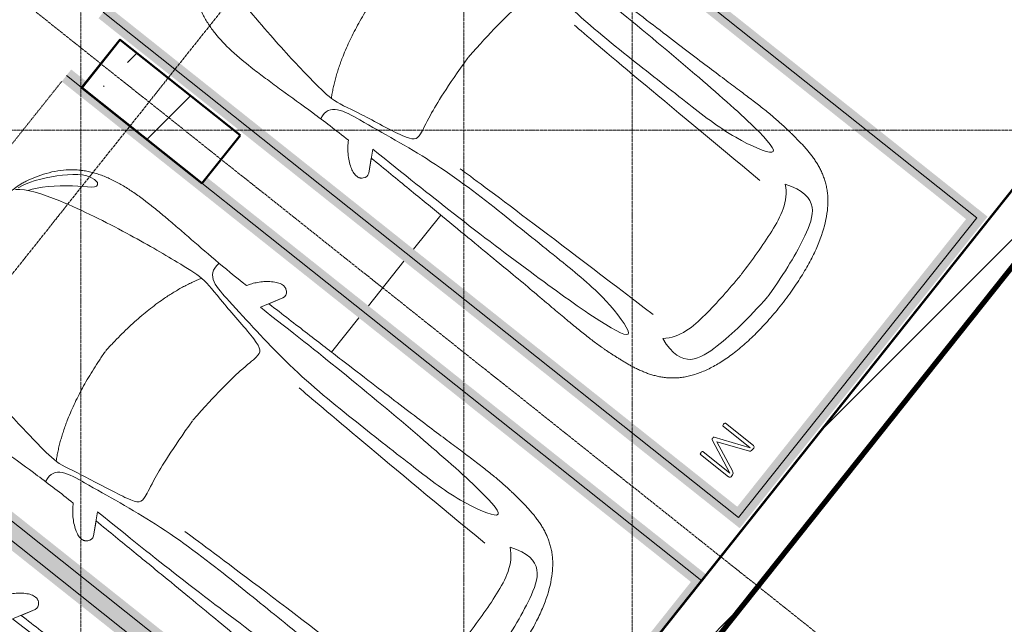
# Model space of a CAD drawing. Header units: millimetres. Extents: x -135639 to 224623, y -383017 to -59102.
# Tile 115 of 256: x 91794 to 98224, y -356843 to -352895. Entities that reach past the tile are written whole.
import ezdxf

# ---------------------------------------------------------------- set-up
doc = ezdxf.new("R2010")
doc.units = ezdxf.units.MM
for name, pattern in [('ADSK_Линия сетки', [25, 20, -2.5, 0, -2.5]), ('Линия сетки', [25, 20, -2.5, 0, -2.5]), ('Невидимые', [5, 3, -2]), ('Штрих_3_3_', [6, 3, -3])]:
    doc.linetypes.add(name, pattern=pattern)
for name, color, linetype, lineweight in [('A-000-M_MASS', 7, 'Continuous', 18), ('A-200-M_WALL', 7, 'Continuous', 18), ('A-200-M_WALL_EXT', 7, 'Continuous', 18), ('A-200-M_WALL_INT', 7, 'Continuous', 18), ('A-200-M_WALL_PAT', 7, 'Continuous', 40), ('C-953-M_PARKING', 7, 'Continuous', 18), ('C-953-MH_PARKING', 7, 'Невидимые', 18), ('S-160-M_FOUND', 7, 'Continuous', 18), ('S-280-M_COLUMN', 7, 'Continuous', 18), ('Z-030-M_GRID', 7, 'Continuous', 9)]:
    doc.layers.add(name, color=color, linetype=linetype, lineweight=lineweight)

# ---------------------------------------------------------------- blocks, each defined once
blk = doc.blocks.new('A_PAR_Parking - M-V12-B2_-11_400_')
at = {"layer": 'C-953-M_PARKING', "true_color": 0xf7f9fb}
blk.add_hatch(color=7, dxfattribs=at).paths.add_polyline_path([(1300, 2648), (-1300, 2648), (-1300, -2650), (-1200, -2650), (-1200, 2600), (1200, 2600), (1200, -2650), (1300, -2650), (1300, 1908.2)])
at = {"layer": 'A-000-M_MASS', "color": 253, "true_color": 0xaaaaaa}
for p in [(-853.2, -716.7), (-906.1, -687.4)]:
    blk.add_line(p, (-993.1, -639.1), dxfattribs=at)
blk.add_arc((-1010.2, -677.7), 42.2, 66.06953, 136.58163, dxfattribs=at)
for points, knots in [([(0, 2003.8), (-45, 2003.7), (-131.8, 2001.4), (-251.9, 1990.7), (-361.8, 1973.6), (-494.8, 1942.4), (-606.8, 1899.6), (-686.2, 1853.3), (-726.1, 1824.5), (-753.4, 1801.8), (-773.8, 1781.9), (-788.8, 1765.5), (-799.4, 1753.1), (-809.5, 1740.4), (-818.9, 1727.5), (-827.7, 1714.4), (-836.1, 1701.2), (-843.9, 1687.9), (-851.2, 1674.4), (-857.9, 1660.8), (-864.3, 1647.2), (-870.2, 1633.6), (-875.7, 1619.8), (-880.7, 1606), (-885.4, 1592.2), (-889.8, 1578.4), (-893.7, 1564.6), (-897.4, 1550.8), (-900.7, 1537.2), (-903.9, 1523.6), (-906.6, 1510.1), (-909.2, 1496.6), (-911.6, 1483.4), (-913.8, 1470.2), (-915.7, 1457.2), (-917.5, 1444.4), (-919.2, 1431.8), (-920.9, 1419.4), (-922.8, 1403.2), (-925.1, 1383.5), (-927.6, 1360.8), (-929.8, 1338.8), (-931.7, 1317.6), (-934, 1290), (-936.3, 1256.7), (-938.2, 1217.6), (-939.4, 1178.6), (-940, 1138.8), (-940, 1097.3), (-939.6, 1053.4), (-938.7, 1006.6), (-937.5, 956.3), (-936, 902.1), (-934.3, 843.5), (-932.5, 780), (-929.8, 688.2), (-926.5, 558.6), (-922.7, 375.9), (-918.9, 163.4), (-914.9, -81.7), (-911.4, -315.4), (-908.5, -521.3), (-906.9, -630.9), (-906.1, -687.4)], [0, 0, 0, 0, 0.02381, 0.047619, 0.071429, 0.095238, 0.142857, 0.166667, 0.178571, 0.190476, 0.202381, 0.208333, 0.214286, 0.220238, 0.22619, 0.232143, 0.238095, 0.244048, 0.25, 0.255952, 0.261905, 0.267857, 0.27381, 0.279762, 0.285714, 0.291667, 0.297619, 0.303571, 0.309524, 0.315476, 0.321429, 0.327381, 0.333333, 0.339286, 0.345238, 0.35119, 0.357143, 0.363095, 0.369048, 0.380952, 0.392857, 0.404762, 0.416667, 0.428571, 0.452381, 0.47619, 0.5, 0.52381, 0.547619, 0.571429, 0.595238, 0.619048, 0.642857, 0.666667, 0.690476, 0.714286, 0.761905, 0.809524, 0.857143, 0.904762, 0.952381, 0.97619, 1, 1, 1, 1]), ([(-908.3, -1105.9), (-792, -1130), (-753.2, -859.4), (-662.6, -332.1), (-655.4, 196.5), (-660.5, 684.2), (-662.6, 1068.4), (-763.9, 1442.7), (-816.5, 1156.9), (-841.5, 605.2), (-856.7, 17.5), (-856.5, -453.9), (-853.2, -716.7)], [0, 0, 0, 0, 1.013953, 2.476159, 4.172855, 5.704608, 7.082231, 8.244161, 9.589947, 11.154659, 12.917121, 14.362976, 14.362976, 14.362976, 14.362976]), ([(-1040.9, -648.7), (-1044.8, -652.2), (-1049.7, -657.8), (-1054.1, -666.1), (-1056.4, -672.8), (-1057.9, -679.9), (-1058.6, -689.7), (-1057.4, -702.8), (-1052.9, -719.4), (-1043.2, -742.4), (-1025.9, -770.7), (-999.5, -802.9), (-970.5, -831.6), (-944.5, -852.7), (-923.4, -867.2), (-912.9, -873.5), (-907.6, -876.4)], [0, 0, 0, 0, 0.066667, 0.1, 0.133333, 0.166667, 0.2, 0.266667, 0.333333, 0.4, 0.533333, 0.65, 0.766667, 0.883333, 0.941667, 1, 1, 1, 1])]:
    blk.add_open_spline(points, degree=3, knots=knots, dxfattribs=at)
at = {"layer": 'C-953-M_PARKING', "color": 253, "true_color": 0xaaaaaa}
blk.add_line((-1250, 2650), (-1250, -2650), dxfattribs=at)
blk = doc.blocks.new('A_PAR_Parking - M-V19-B2_-11_400_')
at = {"layer": 'C-953-M_PARKING', "true_color": 0xf7f9fb}
blk.add_hatch(color=7, dxfattribs=at).paths.add_polyline_path([(1300, 2648), (-1300, 2648), (-1300, -1518), (-1248, -1520), (-1248, -2522), (-1300, -2522), (-1300, -2650), (-1200, -2650), (-1200, 2600), (1200, 2600), (1200, -2650), (1300, -2650), (1300, 1966.8)])
at = {"layer": 'A-000-M_MASS', "color": 253, "true_color": 0xaaaaaa}
for p, q in [((-853.2, -716.7), (-993.1, -639.1)), ((-906.1, -687.4), (-993.1, -639.1)), ((853.2, -716.7), (993.1, -639.1)), ((993.1, -639.1), (906.1, -687.4))]:
    blk.add_line(p, q, dxfattribs=at)
for centre, start, end in [((-1010.2, -677.7), 66.06953, 136.58163), ((1010.2, -677.7), 43.41837, 113.93047)]:
    blk.add_arc(centre, 42.2, start, end, dxfattribs=at)
for points, knots in [([(0, 2003.8), (-45, 2003.7), (-131.8, 2001.4), (-251.9, 1990.7), (-361.8, 1973.6), (-494.8, 1942.4), (-606.8, 1899.6), (-686.2, 1853.3), (-726.1, 1824.5), (-753.4, 1801.8), (-773.8, 1781.9), (-788.8, 1765.5), (-799.4, 1753.1), (-809.5, 1740.4), (-818.9, 1727.5), (-827.7, 1714.4), (-836.1, 1701.2), (-843.9, 1687.9), (-851.2, 1674.4), (-857.9, 1660.8), (-864.3, 1647.2), (-870.2, 1633.6), (-875.7, 1619.8), (-880.7, 1606), (-885.4, 1592.2), (-889.8, 1578.4), (-893.7, 1564.6), (-897.4, 1550.8), (-900.7, 1537.2), (-903.9, 1523.6), (-906.6, 1510.1), (-909.2, 1496.6), (-911.6, 1483.4), (-913.8, 1470.2), (-915.7, 1457.2), (-917.5, 1444.4), (-919.2, 1431.8), (-920.9, 1419.4), (-922.8, 1403.2), (-925.1, 1383.5), (-927.6, 1360.8), (-929.8, 1338.8), (-931.7, 1317.6), (-934, 1290), (-936.3, 1256.7), (-938.2, 1217.6), (-939.4, 1178.6), (-940, 1138.8), (-940, 1097.3), (-939.6, 1053.4), (-938.7, 1006.6), (-937.5, 956.3), (-936, 902.1), (-934.3, 843.5), (-932.5, 780), (-929.8, 688.2), (-926.5, 558.6), (-922.7, 375.9), (-918.9, 163.4), (-914.9, -81.7), (-911.4, -315.4), (-908.5, -521.3), (-906.9, -630.9), (-906.1, -687.4)], [0, 0, 0, 0, 0.02381, 0.047619, 0.071429, 0.095238, 0.142857, 0.166667, 0.178571, 0.190476, 0.202381, 0.208333, 0.214286, 0.220238, 0.22619, 0.232143, 0.238095, 0.244048, 0.25, 0.255952, 0.261905, 0.267857, 0.27381, 0.279762, 0.285714, 0.291667, 0.297619, 0.303571, 0.309524, 0.315476, 0.321429, 0.327381, 0.333333, 0.339286, 0.345238, 0.35119, 0.357143, 0.363095, 0.369048, 0.380952, 0.392857, 0.404762, 0.416667, 0.428571, 0.452381, 0.47619, 0.5, 0.52381, 0.547619, 0.571429, 0.595238, 0.619048, 0.642857, 0.666667, 0.690476, 0.714286, 0.761905, 0.809524, 0.857143, 0.904762, 0.952381, 0.97619, 1, 1, 1, 1]), ([(906.1, -687.4), (906.9, -630.9), (908.5, -521.3), (910.7, -366.9), (912.8, -221.9), (915.6, -40.8), (918.9, 163.4), (922.7, 375.9), (926.5, 558.6), (929.8, 688.2), (932.5, 780), (935, 864.7), (937.7, 958.2), (939.4, 1038.8), (940, 1097.3), (940, 1138.8), (939.4, 1178.6), (938.2, 1217.6), (936.6, 1250.1), (934.9, 1276.7), (932.9, 1303.6), (930.5, 1331.5), (927.6, 1360.8), (925.1, 1383.5), (922.8, 1403.2), (920.9, 1419.4), (919.2, 1431.8), (917.5, 1444.4), (915.7, 1457.2), (913.8, 1470.2), (911.6, 1483.4), (909.2, 1496.6), (906.6, 1510.1), (903.9, 1523.6), (900.7, 1537.2), (897.4, 1550.8), (893.7, 1564.6), (889.8, 1578.4), (885.4, 1592.2), (880.7, 1606), (875.7, 1619.8), (870.2, 1633.6), (864.3, 1647.2), (857.9, 1660.8), (851.2, 1674.4), (843.9, 1687.9), (836.1, 1701.2), (827.7, 1714.4), (818.9, 1727.5), (809.5, 1740.4), (799.4, 1753.1), (788.8, 1765.5), (773.8, 1781.9), (753.4, 1801.8), (726.1, 1824.5), (686.2, 1853.3), (629.5, 1886.4), (550.8, 1921), (461.5, 1950.2), (361.8, 1973.6), (251.9, 1990.7), (131.8, 2001.4), (45, 2003.7), (0, 2003.8)], [0, 0, 0, 0, 0.02381, 0.047619, 0.071429, 0.095238, 0.142857, 0.190476, 0.238095, 0.285714, 0.309524, 0.333333, 0.380952, 0.428571, 0.452381, 0.47619, 0.5, 0.52381, 0.547619, 0.559524, 0.571429, 0.595238, 0.607143, 0.619048, 0.630952, 0.636905, 0.642857, 0.64881, 0.654762, 0.660714, 0.666667, 0.672619, 0.678571, 0.684524, 0.690476, 0.696429, 0.702381, 0.708333, 0.714286, 0.720238, 0.72619, 0.732143, 0.738095, 0.744048, 0.75, 0.755952, 0.761905, 0.767857, 0.77381, 0.779762, 0.785714, 0.791667, 0.797619, 0.809524, 0.821429, 0.833333, 0.857143, 0.880952, 0.904762, 0.928571, 0.952381, 0.97619, 1, 1, 1, 1]), ([(-643, 1534.6), (-731.6, 1765.4), (-468.2, 1854.8), (-203.3, 1891), (-1.9, 1901.6)], [0, 0, 0, 0, 0.867049, 1.684227, 1.684227, 1.684227, 1.684227]), ([(-643, 1534.6), (-569.6, 1622.1), (-348.5, 1664.3), (-124, 1672.4), (-1.9, 1676.2)], [0, 0, 0, 0, 0.616728, 1.242165, 1.242165, 1.242165, 1.242165]), ([(-908.3, -1105.9), (-792, -1130), (-753.2, -859.4), (-662.6, -332.1), (-655.4, 196.5), (-660.5, 684.2), (-662.6, 1068.4), (-763.9, 1442.7), (-816.5, 1156.9), (-841.5, 605.2), (-856.7, 17.5), (-856.5, -453.9), (-853.2, -716.7)], [0, 0, 0, 0, 1.013953, 2.476159, 4.172855, 5.704608, 7.082231, 8.244161, 9.589947, 11.154659, 12.917121, 14.362976, 14.362976, 14.362976, 14.362976]), ([(908.3, -1105.9), (792, -1130), (753.2, -859.4), (662.6, -332.1), (655.4, 196.5), (660.5, 684.2), (662.6, 1068.4), (763.9, 1442.7), (816.5, 1156.9), (841.5, 605.2), (856.7, 17.5), (856.5, -453.9), (853.2, -716.7)], [0, 0, 0, 0, 1.013953, 2.476159, 4.172855, 5.704608, 7.082231, 8.244161, 9.589947, 11.154659, 12.917121, 14.362976, 14.362976, 14.362976, 14.362976]), ([(-459.4, -2446), (-507.5, -2397.9), (-600.9, -2146.6), (-695.8, -1683.9), (-743.6, -1354.1), (-774.1, -1106.3), (-734.1, -996.4), (-659.8, -552.2), (-618, -522.3), (-447.3, -564.9), (-233.6, -590.3), (-1.9, -601.6)], [0, 0, 0, 0, 0.884172, 2.058368, 3.212407, 3.977765, 4.871213, 5.547774, 6.288901, 6.772879, 7.454401, 7.454401, 7.454401, 7.454401]), ([(459.4, -2446), (507.5, -2397.9), (600.9, -2146.6), (695.8, -1683.9), (743.6, -1354.1), (774.1, -1106.3), (734.1, -996.4), (659.8, -552.2), (618, -522.3), (447.3, -564.9), (233.6, -590.3), (1.9, -601.6)], [0, 0, 0, 0, 0.884172, 2.058368, 3.212407, 3.977765, 4.871213, 5.547774, 6.288901, 6.772879, 7.454401, 7.454401, 7.454401, 7.454401]), ([(-1040.9, -648.7), (-1044.8, -652.2), (-1049.7, -657.8), (-1054.1, -666.1), (-1056.4, -672.8), (-1057.9, -679.9), (-1058.6, -689.7), (-1057.4, -702.8), (-1052.9, -719.4), (-1043.2, -742.4), (-1025.9, -770.7), (-999.5, -802.9), (-970.5, -831.6), (-944.5, -852.7), (-923.4, -867.2), (-912.9, -873.5), (-907.6, -876.4)], [0, 0, 0, 0, 0.066667, 0.1, 0.133333, 0.166667, 0.2, 0.266667, 0.333333, 0.4, 0.533333, 0.65, 0.766667, 0.883333, 0.941667, 1, 1, 1, 1]), ([(907.6, -876.4), (913.6, -873), (925.6, -865.8), (943.7, -853.1), (961.5, -838.8), (984.6, -818.2), (1011.1, -789.9), (1035.9, -755.8), (1052.2, -723.5), (1057.8, -701.7), (1058.4, -688.2), (1058, -681.7), (1057.1, -675.4), (1055.3, -669.5), (1052.9, -663.7), (1048.7, -656.6), (1044.3, -651.7), (1040.9, -648.7)], [0, 0, 0, 0, 0.066667, 0.133333, 0.2, 0.266667, 0.4, 0.533333, 0.65, 0.766667, 0.795833, 0.825, 0.854167, 0.883333, 0.9125, 0.941667, 1, 1, 1, 1]), ([(-907.6, -876.4), (-907.6, -970.2), (-910.8, -1145), (-918.8, -1336.6), (-924.8, -1476.4), (-927.8, -1558.8), (-929.3, -1621.9), (-929.8, -1660.3), (-929.9, -1690.3), (-929.8, -1712.5), (-929.5, -1734.4), (-929, -1756), (-928.2, -1777.3), (-926.9, -1805.3), (-924.7, -1839.6), (-921, -1879.7), (-916.1, -1918.7), (-909.8, -1956.8), (-902.2, -1993.9), (-893.1, -2030.1), (-882.3, -2065.3), (-869.9, -2099.5), (-855.6, -2132.7), (-839.5, -2164.7), (-821.4, -2195.7), (-801.3, -2225.4), (-771.5, -2263.5), (-728.6, -2307.9), (-667.7, -2355.8), (-604, -2396.4), (-554, -2422.5), (-519.1, -2437.8), (-496.1, -2446.4), (-474.3, -2452.9), (-452.2, -2458.2), (-432, -2462.2), (-414, -2465.5), (-401.8, -2467.8), (-391.4, -2469.7), (-383.1, -2471.3), (-375.8, -2472.6), (-369.6, -2473.7), (-364.7, -2474.5), (-359.6, -2475.4), (-354.3, -2476.2), (-348.8, -2477.1), (-342.9, -2477.9), (-336.8, -2478.8), (-328.3, -2480), (-317.9, -2481.3), (-305.4, -2482.8), (-293.3, -2484.2), (-280.2, -2485.5), (-266.2, -2486.8), (-251.1, -2488.2), (-234.9, -2489.5), (-217.6, -2490.8), (-199, -2492.1), (-179.2, -2493.3), (-158.1, -2494.6), (-135.4, -2495.8), (-111.4, -2496.9), (-85.9, -2498), (-49.5, -2499.5), (-19.9, -2500.5), (0.9, -2501.1)], [0, 0, 0, 0, 0.081633, 0.163265, 0.204082, 0.244898, 0.265306, 0.285714, 0.295918, 0.306122, 0.316327, 0.326531, 0.336735, 0.346939, 0.367347, 0.387755, 0.408163, 0.428571, 0.44898, 0.469388, 0.489796, 0.510204, 0.530612, 0.55102, 0.571429, 0.591837, 0.612245, 0.653061, 0.693878, 0.734694, 0.77551, 0.795918, 0.816327, 0.836735, 0.857143, 0.877551, 0.887755, 0.897959, 0.903061, 0.908163, 0.913265, 0.915816, 0.918367, 0.920918, 0.923469, 0.92602, 0.928571, 0.931122, 0.933673, 0.938776, 0.942602, 0.946429, 0.950255, 0.954082, 0.957908, 0.961735, 0.965561, 0.969388, 0.973214, 0.977041, 0.980867, 0.984694, 0.98852, 0.992347, 1, 1, 1, 1]), ([(0.9, -2501.1), (14.8, -2500.7), (41.6, -2499.8), (79, -2498.3), (107.6, -2497.1), (129.2, -2496), (144.8, -2495.2), (159.7, -2494.4), (173.9, -2493.6), (187.6, -2492.8), (205, -2491.6), (221.3, -2490.5), (236.5, -2489.3), (247.5, -2488.4), (257.9, -2487.5), (267.8, -2486.6), (277.2, -2485.7), (289.3, -2484.5), (303.2, -2483), (315.9, -2481.5), (325.4, -2480.3), (332.1, -2479.4), (338.4, -2478.5), (344.6, -2477.7), (350.4, -2476.8), (357.8, -2475.6), (364.7, -2474.5), (371.2, -2473.4), (377.4, -2472.3), (384.7, -2471), (393, -2469.4), (403.4, -2467.5), (415.6, -2465.2), (429.1, -2462.7), (441.7, -2460.2), (453.5, -2457.8), (464.8, -2455.2), (475.8, -2452.4), (486.8, -2449.3), (501.5, -2444.6), (520.6, -2437.4), (546.8, -2425.9), (575.5, -2411.6), (605.9, -2394.8), (637.3, -2375.6), (679.2, -2347.3), (729.9, -2307.4), (781.3, -2254), (823.6, -2195.7), (857.7, -2132.6), (884.2, -2065.2), (910.5, -1970), (929.2, -1835.4), (931.7, -1681.2), (927.8, -1538.8), (921.6, -1386.8), (911.9, -1176.7), (907.6, -981.8), (907.6, -876.4)], [0, 0, 0, 0, 0.005102, 0.010204, 0.015306, 0.017857, 0.020408, 0.022959, 0.02551, 0.028061, 0.030612, 0.035714, 0.038265, 0.040816, 0.043367, 0.045918, 0.048469, 0.05102, 0.056122, 0.061224, 0.063776, 0.066327, 0.068878, 0.071429, 0.07398, 0.076531, 0.081633, 0.084184, 0.086735, 0.091837, 0.096939, 0.102041, 0.112245, 0.122449, 0.132653, 0.142857, 0.153061, 0.163265, 0.173469, 0.183673, 0.204082, 0.22449, 0.244898, 0.265306, 0.285714, 0.306122, 0.346939, 0.387755, 0.428571, 0.469388, 0.510204, 0.55102, 0.632653, 0.72449, 0.770408, 0.816327, 0.908163, 1, 1, 1, 1]), ([(-479.6, -2441.4), (-586, -2391.8), (-718.7, -2282.7), (-847.3, -2127.6), (-828.4, -2057)], [0, 0, 0, 0, 0.53668, 1.024735, 1.024735, 1.024735, 1.024735]), ([(-828.4, -2057), (-802.6, -2015.7), (-728.3, -2173.2), (-566.1, -2339.3), (-504.9, -2380.6)], [0, 0, 0, 0, 0.497572, 1.022643, 1.022643, 1.022643, 1.022643])]:
    blk.add_open_spline(points, degree=3, knots=knots, dxfattribs=at)
for points, degree in [([(-599.3, -190.1), (-592, -24.4), (-575.2, 588.2), (-560, 1389.4)], 3), ([(599.3, -190.1), (592, -24.4), (575.2, 588.2), (560, 1389.4)], 3), ([(-1.9, -1329.8), (-478.1, -1299.2), (-761.9, -1135.3)], 2), ([(1.9, -1329.8), (478.1, -1299.2), (761.9, -1135.3)], 2)]:
    blk.add_open_spline(points, degree=degree, dxfattribs=at)
at = {"layer": 'C-953-M_PARKING', "color": 253, "true_color": 0xaaaaaa}
for p, q in [((1250, 2650), (-1250, 2650)), ((-1250, 2650), (-1250, -2650)), ((1250, -2650), (1250, 2650))]:
    blk.add_line(p, q, dxfattribs=at)
at = {"layer": 'C-953-MH_PARKING', "color": 253, "linetype": 'Штрих_3_3_', "true_color": 0xaaaaaa}
blk.add_line((-1200, -2650), (1200, -2650), dxfattribs=at)
blk = doc.blocks.new('A_PAR_Parking - M-V45-B2_-11_400_')
at = {"layer": 'C-953-M_PARKING', "true_color": 0xf7f9fb}
blk.add_hatch(color=7, dxfattribs=at).paths.add_polyline_path([(1300, 2700), (-1300, 2700), (-1300, -2650), (-1200, -2650), (-1200, 2600), (1200, 2600), (1200, -2650), (1300, -2650), (1300, 2562.5)])
at = {"layer": 'A-000-M_MASS', "color": 253, "true_color": 0xaaaaaa}
for p, q in [((853.2, -716.7), (993.1, -639.1)), ((993.1, -639.1), (906.1, -687.4))]:
    blk.add_line(p, q, dxfattribs=at)
blk.add_arc((1010.2, -677.7), 42.2, 43.41837, 113.93047, dxfattribs=at)
for points, knots in [([(0, 2003.8), (-45, 2003.7), (-131.8, 2001.4), (-251.9, 1990.7), (-361.8, 1973.6), (-494.8, 1942.4), (-606.8, 1899.6), (-686.2, 1853.3), (-726.1, 1824.5), (-753.4, 1801.8), (-773.8, 1781.9), (-788.8, 1765.5), (-799.4, 1753.1), (-809.5, 1740.4), (-818.9, 1727.5), (-827.7, 1714.4), (-836.1, 1701.2), (-843.9, 1687.9), (-851.2, 1674.4), (-857.9, 1660.8), (-864.3, 1647.2), (-870.2, 1633.6), (-875.7, 1619.8), (-880.7, 1606), (-885.4, 1592.2), (-889.8, 1578.4), (-893.7, 1564.6), (-897.4, 1550.8), (-900.7, 1537.2), (-903.9, 1523.6), (-906.6, 1510.1), (-909.2, 1496.6), (-911.6, 1483.4), (-913.8, 1470.2), (-915.7, 1457.2), (-917.5, 1444.4), (-919.2, 1431.8), (-920.9, 1419.4), (-922.8, 1403.2), (-925.1, 1383.5), (-927.6, 1360.8), (-929.8, 1338.8), (-931.7, 1317.6), (-934, 1290), (-936.3, 1256.7), (-938.2, 1217.6), (-939.4, 1178.6), (-940, 1138.8), (-940, 1097.3), (-939.6, 1053.4), (-938.7, 1006.6), (-937.5, 956.3), (-936, 902.1), (-934.3, 843.5), (-932.5, 780), (-929.8, 688.2), (-926.5, 558.6), (-922.7, 375.9), (-918.9, 163.4), (-914.9, -81.7), (-911.4, -315.4), (-908.5, -521.3), (-906.9, -630.9), (-906.1, -687.4)], [0, 0, 0, 0, 0.02381, 0.047619, 0.071429, 0.095238, 0.142857, 0.166667, 0.178571, 0.190476, 0.202381, 0.208333, 0.214286, 0.220238, 0.22619, 0.232143, 0.238095, 0.244048, 0.25, 0.255952, 0.261905, 0.267857, 0.27381, 0.279762, 0.285714, 0.291667, 0.297619, 0.303571, 0.309524, 0.315476, 0.321429, 0.327381, 0.333333, 0.339286, 0.345238, 0.35119, 0.357143, 0.363095, 0.369048, 0.380952, 0.392857, 0.404762, 0.416667, 0.428571, 0.452381, 0.47619, 0.5, 0.52381, 0.547619, 0.571429, 0.595238, 0.619048, 0.642857, 0.666667, 0.690476, 0.714286, 0.761905, 0.809524, 0.857143, 0.904762, 0.952381, 0.97619, 1, 1, 1, 1]), ([(906.1, -687.4), (906.9, -630.9), (908.5, -521.3), (910.7, -366.9), (912.8, -221.9), (915.6, -40.8), (918.9, 163.4), (922.7, 375.9), (926.5, 558.6), (929.8, 688.2), (932.5, 780), (935, 864.7), (937.7, 958.2), (939.4, 1038.8), (940, 1097.3), (940, 1138.8), (939.4, 1178.6), (938.2, 1217.6), (936.6, 1250.1), (934.9, 1276.7), (932.9, 1303.6), (930.5, 1331.5), (927.6, 1360.8), (925.1, 1383.5), (922.8, 1403.2), (920.9, 1419.4), (919.2, 1431.8), (917.5, 1444.4), (915.7, 1457.2), (913.8, 1470.2), (911.6, 1483.4), (909.2, 1496.6), (906.6, 1510.1), (903.9, 1523.6), (900.7, 1537.2), (897.4, 1550.8), (893.7, 1564.6), (889.8, 1578.4), (885.4, 1592.2), (880.7, 1606), (875.7, 1619.8), (870.2, 1633.6), (864.3, 1647.2), (857.9, 1660.8), (851.2, 1674.4), (843.9, 1687.9), (836.1, 1701.2), (827.7, 1714.4), (818.9, 1727.5), (809.5, 1740.4), (799.4, 1753.1), (788.8, 1765.5), (773.8, 1781.9), (753.4, 1801.8), (726.1, 1824.5), (686.2, 1853.3), (629.5, 1886.4), (550.8, 1921), (461.5, 1950.2), (361.8, 1973.6), (251.9, 1990.7), (131.8, 2001.4), (45, 2003.7), (0, 2003.8)], [0, 0, 0, 0, 0.02381, 0.047619, 0.071429, 0.095238, 0.142857, 0.190476, 0.238095, 0.285714, 0.309524, 0.333333, 0.380952, 0.428571, 0.452381, 0.47619, 0.5, 0.52381, 0.547619, 0.559524, 0.571429, 0.595238, 0.607143, 0.619048, 0.630952, 0.636905, 0.642857, 0.64881, 0.654762, 0.660714, 0.666667, 0.672619, 0.678571, 0.684524, 0.690476, 0.696429, 0.702381, 0.708333, 0.714286, 0.720238, 0.72619, 0.732143, 0.738095, 0.744048, 0.75, 0.755952, 0.761905, 0.767857, 0.77381, 0.779762, 0.785714, 0.791667, 0.797619, 0.809524, 0.821429, 0.833333, 0.857143, 0.880952, 0.904762, 0.928571, 0.952381, 0.97619, 1, 1, 1, 1]), ([(-643, 1534.6), (-731.6, 1765.4), (-468.2, 1854.8), (-203.3, 1891), (-1.9, 1901.6)], [0, 0, 0, 0, 0.867049, 1.684227, 1.684227, 1.684227, 1.684227]), ([(643, 1534.6), (731.6, 1765.4), (468.2, 1854.8), (203.3, 1891), (1.9, 1901.6)], [0, 0, 0, 0, 0.867049, 1.684227, 1.684227, 1.684227, 1.684227]), ([(-643, 1534.6), (-569.6, 1622.1), (-348.5, 1664.3), (-124, 1672.4), (-1.9, 1676.2)], [0, 0, 0, 0, 0.616728, 1.242165, 1.242165, 1.242165, 1.242165]), ([(643, 1534.6), (569.6, 1622.1), (348.5, 1664.3), (124, 1672.4), (1.9, 1676.2)], [0, 0, 0, 0, 0.616728, 1.242165, 1.242165, 1.242165, 1.242165]), ([(-908.3, -1105.9), (-792, -1130), (-753.2, -859.4), (-662.6, -332.1), (-655.4, 196.5), (-660.5, 684.2), (-662.6, 1068.4), (-763.9, 1442.7), (-816.5, 1156.9), (-841.5, 605.2), (-856.7, 17.5), (-856.5, -453.9), (-853.2, -716.7)], [0, 0, 0, 0, 1.013953, 2.476159, 4.172855, 5.704608, 7.082231, 8.244161, 9.589947, 11.154659, 12.917121, 14.362976, 14.362976, 14.362976, 14.362976]), ([(908.3, -1105.9), (792, -1130), (753.2, -859.4), (662.6, -332.1), (655.4, 196.5), (660.5, 684.2), (662.6, 1068.4), (763.9, 1442.7), (816.5, 1156.9), (841.5, 605.2), (856.7, 17.5), (856.5, -453.9), (853.2, -716.7)], [0, 0, 0, 0, 1.013953, 2.476159, 4.172855, 5.704608, 7.082231, 8.244161, 9.589947, 11.154659, 12.917121, 14.362976, 14.362976, 14.362976, 14.362976]), ([(-459.4, -2446), (-507.5, -2397.9), (-600.9, -2146.6), (-695.8, -1683.9), (-743.6, -1354.1), (-774.1, -1106.3), (-734.1, -996.4), (-659.8, -552.2), (-618, -522.3), (-447.3, -564.9), (-233.6, -590.3), (-1.9, -601.6)], [0, 0, 0, 0, 0.884172, 2.058368, 3.212407, 3.977765, 4.871213, 5.547774, 6.288901, 6.772879, 7.454401, 7.454401, 7.454401, 7.454401]), ([(459.4, -2446), (507.5, -2397.9), (600.9, -2146.6), (695.8, -1683.9), (743.6, -1354.1), (774.1, -1106.3), (734.1, -996.4), (659.8, -552.2), (618, -522.3), (447.3, -564.9), (233.6, -590.3), (1.9, -601.6)], [0, 0, 0, 0, 0.884172, 2.058368, 3.212407, 3.977765, 4.871213, 5.547774, 6.288901, 6.772879, 7.454401, 7.454401, 7.454401, 7.454401]), ([(907.6, -876.4), (913.6, -873), (925.6, -865.8), (943.7, -853.1), (961.5, -838.8), (984.6, -818.2), (1011.1, -789.9), (1035.9, -755.8), (1052.2, -723.5), (1057.8, -701.7), (1058.4, -688.2), (1058, -681.7), (1057.1, -675.4), (1055.3, -669.5), (1052.9, -663.7), (1048.7, -656.6), (1044.3, -651.7), (1040.9, -648.7)], [0, 0, 0, 0, 0.066667, 0.133333, 0.2, 0.266667, 0.4, 0.533333, 0.65, 0.766667, 0.795833, 0.825, 0.854167, 0.883333, 0.9125, 0.941667, 1, 1, 1, 1]), ([(0.9, -2501.1), (14.8, -2500.7), (41.6, -2499.8), (79, -2498.3), (107.6, -2497.1), (129.2, -2496), (144.8, -2495.2), (159.7, -2494.4), (173.9, -2493.6), (187.6, -2492.8), (205, -2491.6), (221.3, -2490.5), (236.5, -2489.3), (247.5, -2488.4), (257.9, -2487.5), (267.8, -2486.6), (277.2, -2485.7), (289.3, -2484.5), (303.2, -2483), (315.9, -2481.5), (325.4, -2480.3), (332.1, -2479.4), (338.4, -2478.5), (344.6, -2477.7), (350.4, -2476.8), (357.8, -2475.6), (364.7, -2474.5), (371.2, -2473.4), (377.4, -2472.3), (384.7, -2471), (393, -2469.4), (403.4, -2467.5), (415.6, -2465.2), (429.1, -2462.7), (441.7, -2460.2), (453.5, -2457.8), (464.8, -2455.2), (475.8, -2452.4), (486.8, -2449.3), (501.5, -2444.6), (520.6, -2437.4), (546.8, -2425.9), (575.5, -2411.6), (605.9, -2394.8), (637.3, -2375.6), (679.2, -2347.3), (729.9, -2307.4), (781.3, -2254), (823.6, -2195.7), (857.7, -2132.6), (884.2, -2065.2), (910.5, -1970), (929.2, -1835.4), (931.7, -1681.2), (927.8, -1538.8), (921.6, -1386.8), (911.9, -1176.7), (907.6, -981.8), (907.6, -876.4)], [0, 0, 0, 0, 0.005102, 0.010204, 0.015306, 0.017857, 0.020408, 0.022959, 0.02551, 0.028061, 0.030612, 0.035714, 0.038265, 0.040816, 0.043367, 0.045918, 0.048469, 0.05102, 0.056122, 0.061224, 0.063776, 0.066327, 0.068878, 0.071429, 0.07398, 0.076531, 0.081633, 0.084184, 0.086735, 0.091837, 0.096939, 0.102041, 0.112245, 0.122449, 0.132653, 0.142857, 0.153061, 0.163265, 0.173469, 0.183673, 0.204082, 0.22449, 0.244898, 0.265306, 0.285714, 0.306122, 0.346939, 0.387755, 0.428571, 0.469388, 0.510204, 0.55102, 0.632653, 0.72449, 0.770408, 0.816327, 0.908163, 1, 1, 1, 1])]:
    blk.add_open_spline(points, degree=3, knots=knots, dxfattribs=at)
for points, degree in [([(-599.3, -190.1), (-592, -24.4), (-575.2, 588.2), (-560, 1389.4)], 3), ([(599.3, -190.1), (592, -24.4), (575.2, 588.2), (560, 1389.4)], 3), ([(1.9, -1329.8), (478.1, -1299.2), (761.9, -1135.3)], 2)]:
    blk.add_open_spline(points, degree=degree, dxfattribs=at)
at = {"layer": 'C-953-M_PARKING', "color": 253, "true_color": 0xaaaaaa}
for p, q in [((1250, 2650), (-1250, 2650)), ((-1250, 2650), (-1250, -2650)), ((1250, -2650), (1250, 2650)), ((825.8, 2443.3), (822.1, 2433.8)), ((833.1, 2445.9), (825.8, 2443.3)), ((846, 2445.9), (833.1, 2445.9)), ((854.6, 2444.9), (846, 2445.9)), ((861.1, 2441.8), (854.6, 2444.9)), ((1051.3, 2445.1), (1046.1, 2442.4)), ((1057.5, 2445.9), (1051.3, 2445.1)), ((1071.8, 2445.9), (1057.5, 2445.9)), ((1075.5, 2445.3), (1071.8, 2445.9)), ((1071.8, 2445.9), (1075.5, 2445.3)), ((1079, 2443.3), (1075.5, 2445.3)), ((1075.5, 2445.3), (1079, 2443.3)), ((1081.6, 2439.5), (1079, 2443.3)), ((1079, 2443.3), (1081.6, 2439.5)), ((822.1, 2433.8), (822.1, 2200.1)), ((846.5, 2200.1), (846.5, 2425.3)), ((846.5, 2425.3), (938, 2198.7)), ((865.9, 2436.9), (861.1, 2441.8)), ((869.4, 2430.3), (865.9, 2436.9)), ((950, 2231.9), (869.4, 2430.3)), ((1037.2, 2429.5), (950, 2231.9)), ((959.7, 2198.7), (1058.6, 2425.3)), ((1041.4, 2437.3), (1037.2, 2429.5)), ((1046.1, 2442.4), (1041.4, 2437.3)), ((1058.6, 2425.3), (1058.6, 2200.1)), ((1082.7, 2433.8), (1081.6, 2439.5)), ((1082.7, 2200.1), (1082.7, 2433.8)), ((822.1, 2200.1), (822.6, 2197.9)), ((822.6, 2197.9), (822.1, 2200.1)), ((822.6, 2197.9), (824.5, 2196.4)), ((824.5, 2196.4), (822.6, 2197.9)), ((824.5, 2196.4), (828.2, 2195.4)), ((828.2, 2195.4), (824.5, 2196.4)), ((828.2, 2195.4), (833.8, 2195)), ((833.8, 2195), (839.8, 2195.4)), ((839.8, 2195.4), (843.6, 2196.4)), ((843.6, 2196.4), (839.8, 2195.4)), ((843.6, 2196.4), (845.7, 2197.9)), ((845.7, 2197.9), (843.6, 2196.4)), ((845.7, 2197.9), (846.5, 2200.1)), ((846.5, 2200.1), (845.7, 2197.9)), ((938, 2198.7), (939, 2197.3)), ((939, 2197.3), (938, 2198.7)), ((939, 2197.3), (941, 2196.1)), ((941, 2196.1), (939, 2197.3)), ((941, 2196.1), (944.2, 2195.3)), ((944.2, 2195.3), (941, 2196.1)), ((944.2, 2195.3), (948.9, 2195)), ((948.9, 2195), (944.2, 2195.3)), ((948.9, 2195), (953.2, 2195.3)), ((953.2, 2195.3), (948.9, 2195)), ((953.2, 2195.3), (956.4, 2196.1)), ((956.4, 2196.1), (953.2, 2195.3)), ((956.4, 2196.1), (958.5, 2197.3)), ((958.5, 2197.3), (956.4, 2196.1)), ((958.5, 2197.3), (959.7, 2198.7)), ((959.7, 2198.7), (958.5, 2197.3)), ((1058.6, 2200.1), (1059.2, 2197.9)), ((1059.2, 2197.9), (1058.6, 2200.1)), ((1059.2, 2197.9), (1061.1, 2196.4)), ((1061.1, 2196.4), (1059.2, 2197.9)), ((1061.1, 2196.4), (1064.9, 2195.4)), ((1064.9, 2195.4), (1061.1, 2196.4)), ((1064.9, 2195.4), (1070.4, 2195)), ((1070.4, 2195), (1076.3, 2195.4)), ((1076.3, 2195.4), (1080, 2196.4)), ((1080, 2196.4), (1076.3, 2195.4)), ((1080, 2196.4), (1082.1, 2197.9)), ((1082.1, 2197.9), (1080, 2196.4)), ((1082.1, 2197.9), (1082.7, 2200.1)), ((1082.7, 2200.1), (1082.1, 2197.9))]:
    blk.add_line(p, q, dxfattribs=at)
blk = doc.blocks.new('135_SLK_GD_AR_rvt-1-B2_-11_400_')
at = {"layer": 'A-200-M_WALL_INT', "color": 253, "lineweight": 40, "true_color": 0xaaaaaa}
for p, q in [((109569, 11152), (87869.9, -16127.4)), ((87870.1, -16130.4), (109569.9, 11150)), ((101005.8, 8691.7), (100754.3, 8375.5)), ((101007.4, 8690.4), (101005.8, 8691.7)), ((101791.5, 8066.7), (101007.4, 8690.4)), ((100754.3, 8375.5), (100755.9, 8374.2)), ((100755.9, 8374.2), (101538.5, 7751.7)), ((101540, 7750.5), (101790.3, 8065.1)), ((101790.3, 8065.1), (101791.5, 8066.7)), ((101538.5, 7751.7), (101540, 7750.5))]:
    blk.add_line(p, q, dxfattribs=at)
at = {"layer": 'C-953-M_PARKING', "color": 253, "lineweight": 18, "true_color": 0xaaaaaa, "rotation": 231.4999999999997}
for name, p in [('A_PAR_Parking - M-V45-B2_-11_400_', (103747.9, 8198)), ('A_PAR_Parking - M-V19-B2_-11_400_', (101951.1, 5828.8)), ('A_PAR_Parking - M-V12-B2_-11_400_', (100332.6, 3794))]:
    blk.add_blockref(name, p, dxfattribs=at)
blk = doc.blocks.new('Бетон-Прямоугольная-Колонна - CLM_Подземные этажи_В40-400х1000-V250-B2_-11_400_')
at = {"layer": 'S-280-M_COLUMN', "lineweight": 9, "true_color": 0xaaaaaa}
h = blk.add_hatch(dxfattribs=at)
h.set_pattern_fill('FP_127', color=253, style=0, pattern_type=2)
h.set_pattern_definition([(353.5, (-69477.75, 74139.3), (100.638, 883.285), []), (353.5, (-69086.4, 73647.3), (100.638, 883.285), [1111.25, -222.25, 6.706, -215.544])])
h.paths.add_polyline_path([(-200, -500), (200, -500), (200, 500), (-200, 500), (-200, -123.5)])
at = {"layer": 'S-280-M_COLUMN', "color": 253, "lineweight": 40, "true_color": 0xaaaaaa}
for p, q in [((200, 500), (-200, 500)), ((-200, 500), (-200, -500)), ((200, -500), (200, 500)), ((-200, -500), (200, -500))]:
    blk.add_line(p, q, dxfattribs=at)
blk = doc.blocks.new('135_SLK_GD_KR_rvt-1-B2_-11_400_')
at = {"layer": 'A-200-M_WALL_PAT', "lineweight": 9, "true_color": 0xaaaaaa}
h = blk.add_hatch(dxfattribs=at)
h.set_pattern_fill('FP_5', color=253, style=0, pattern_type=2)
h.set_pattern_definition([(45, (0, 0), (-628.618, 628.618), []), (45, (628.6, 0), (-628.618, 628.618), [1111.25, -222.25, 6.706, -215.544])])
h.paths.add_polyline_path([(87897.6, -16577.8), (109953.3, 11150), (109569.9, 11150), (87682.3, -16366.5)])
at = {"layer": 'A-200-M_WALL', "color": 253, "lineweight": 40, "true_color": 0xaaaaaa}
for p, q in [((87897.6, -16581), (109701.2, 10830)), ((87898, -16586.9), (109706.4, 10830)), ((87898.3, -16592.9), (109711.5, 10830))]:
    blk.add_line(p, q, dxfattribs=at)
at = {"layer": 'A-200-M_WALL_EXT', "color": 253, "lineweight": 40, "true_color": 0xaaaaaa}
for p, q in [((109569.9, 11150), (87870.1, -16130.4)), ((109698.7, 10830), (87897.4, -16578)), ((87897.6, -16577.8), (109698.7, 10830)), ((87899.2, -16607.8), (109724.2, 10830))]:
    blk.add_line(p, q, dxfattribs=at)
at = {"layer": 'S-160-M_FOUND', "color": 253, "true_color": 0xaaaaaa}
for p, q in [((102921.6, 7321.9), (103099.2, 7545.2)), ((102627.4, 6952), (102859.3, 7243.7)), ((102386.8, 6649.6), (102565.1, 6873.8))]:
    blk.add_line(p, q, dxfattribs=at)
at = {"layer": 'S-280-M_COLUMN', "color": 253, "lineweight": 18, "true_color": 0xaaaaaa, "rotation": 51.49999999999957}
blk.add_blockref('Бетон-Прямоугольная-Колонна - CLM_Подземные этажи_В40-400х1000-V250-B2_-11_400_', (101272.9, 8221.1), dxfattribs=at)
blk = doc.blocks.new('-2 этаж')
at = {"layer": 'Z-030-M_GRID', "color": 253, "linetype": 'Линия сетки', "true_color": 0xaaaaaa}
for p, q in [((359842.3, -369622.2), (359842.3, -216207.4)), ((362342.3, -369628.3), (362342.3, -216207.4)), ((363442.3, -367082), (363442.3, -216207.4)), ((415043.2, -341827.3), (255413.4, -341827.3))]:
    blk.add_line(p, q, dxfattribs=at)
at = {"layer": 'Z-030-M_GRID', "color": 254, "linetype": 'ADSK_Линия сетки', "true_color": 0xd4d4d4}
for p, q in [((345955.8, -330244.4), (366689.8, -346737.1)), ((361049.1, -340685.7), (341156.3, -365694.4))]:
    blk.add_line(p, q, dxfattribs=at)
at = {"lineweight": 5}
for name in ['135_SLK_GD_KR_rvt-1-B2_-11_400_', '135_SLK_GD_AR_rvt-1-B2_-11_400_']:
    blk.add_blockref(name, (259092.3, -349927.3), dxfattribs=at)

msp = doc.modelspace()

# ---------------------------------------------------------------- block references
at = {"color": 0}
msp.add_blockref('-2 этаж', (-267647.8, -11788.6), dxfattribs=at)

doc.saveas('drawing.dxf')
